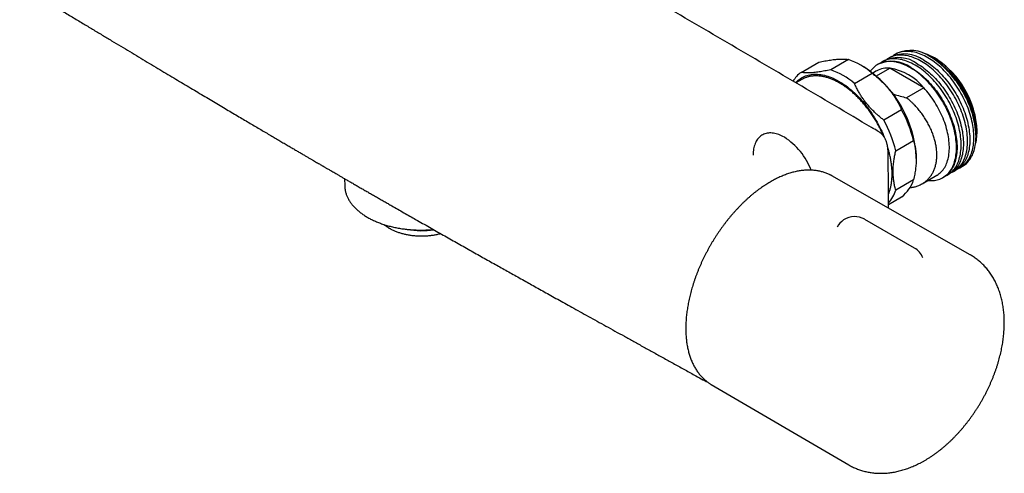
# Model space of a CAD drawing. Header units: millimetres. Extents: x 8 to 1577, y 12 to 2534.
# Tile 1 of 60: x 1327 to 1523, y 224 to 315. Entities that reach past the tile are written whole.
import ezdxf

# ---------------------------------------------------------------- set-up
doc = ezdxf.new("R2010")
doc.units = ezdxf.units.MM

msp = doc.modelspace()

# ---------------------------------------------------------------- linework, layer by layer
at = {"color": 7, "linetype": 'Continuous', "lineweight": 30}
for p, q in [((1482.46, 304.1), (1485.99, 306.14)), ((1491.88, 306.66), (1488.34, 304.62)), ((1499.09, 306.47), (1498.64, 306.2)), ((1500.37, 307.2), (1499.91, 306.94)), ((1501.6, 307.91), (1501.18, 307.67)), ((1508.2, 307.21), (1508.1, 307.27)), ((1508.81, 306.86), (1508.64, 306.95)), ((1509.16, 306.9), (1509.02, 306.98)), ((1494.95, 305.18), (1494.24, 305.59)), ((1497.5, 304.39), (1496.75, 303.96)), ((1497.44, 303.4), (1500.11, 304.94)), ((1497.82, 305.73), (1497.71, 305.67)), ((1506.89, 301.02), (1500.11, 304.94)), ((1482.6, 302.69), (1481.42, 302.01)), ((1493.06, 301.9), (1496.6, 303.94)), ((1506.89, 301.02), (1503.46, 299.04)), ((1502.48, 296.62), (1498.95, 294.58)), ((1517.5, 292.28), (1517.5, 292.45)), ((1501.31, 288.49), (1504.84, 290.53)), ((1517.29, 291.97), (1517.29, 292.16)), ((1517.29, 291.35), (1517.29, 291.46)), ((1505.37, 286.92), (1505.37, 287.12)), ((1512.91, 284.42), (1513.37, 284.68)), ((1514.18, 285.15), (1514.6, 285.39)), ((1391.51, 282.94), (1391.54, 281.53)), ((1516.11, 267.78), (1488.56, 283.49)), ((1504.84, 282.69), (1501.31, 280.65)), ((1506.56, 281.91), (1509.5, 283.61)), ((1510.71, 283.15), (1510.82, 283.21)), ((1511.64, 283.69), (1512.09, 283.95)), ((1499.86, 277.81), (1502.48, 279.33)), ((1499.86, 277.04), (1499.86, 278.01)), ((1505.02, 269.11), (1495.12, 274.82)), ((1463.02, 242.81), (1462.87, 242.88)), ((1464.56, 241.91), (1491.94, 225.91))]:
    msp.add_line(p, q, dxfattribs=at)
at = {"color": 7, "linetype": 'Continuous', "lineweight": 30, "flags": 128}
for points in [[(1513.76, 284.94), (1513.82, 284.97), (1514.06, 285.09), (1514.3, 285.23), (1514.53, 285.38), (1514.75, 285.54), (1514.96, 285.73), (1515.16, 285.92), (1515.35, 286.13), (1515.53, 286.35), (1515.7, 286.59), (1515.86, 286.84), (1516.01, 287.1), (1516.14, 287.38), (1516.27, 287.66), (1516.38, 287.96), (1516.49, 288.27), (1516.58, 288.59), (1516.66, 288.93), (1516.72, 289.27), (1516.78, 289.62), (1516.82, 289.98), (1516.85, 290.35), (1516.87, 290.72), (1516.88, 291.11), (1516.87, 291.5), (1516.85, 291.9), (1516.82, 292.3), (1516.78, 292.71), (1516.72, 293.12), (1516.66, 293.54), (1516.58, 293.96), (1516.49, 294.39), (1516.38, 294.82), (1516.27, 295.25), (1516.14, 295.68), (1516.01, 296.11), (1515.86, 296.55), (1515.7, 296.98), (1515.53, 297.41), (1515.35, 297.84), (1515.16, 298.27), (1514.96, 298.7), (1514.75, 299.12), (1514.53, 299.54), (1514.3, 299.96), (1514.06, 300.37), (1513.82, 300.78), (1513.56, 301.18), (1513.3, 301.57), (1513.03, 301.96), (1512.76, 302.34), (1512.47, 302.71), (1512.18, 303.07), (1511.89, 303.43), (1511.59, 303.77), (1511.28, 304.11), (1510.97, 304.43), (1510.65, 304.75), (1510.33, 305.05), (1510.01, 305.34), (1509.68, 305.62), (1509.35, 305.89), (1509.02, 306.14), (1508.69, 306.38), (1508.35, 306.61), (1508.02, 306.83), (1507.68, 307.03), (1507.35, 307.22), (1507.01, 307.39), (1506.68, 307.55), (1506.34, 307.69), (1506.01, 307.82), (1505.68, 307.93), (1505.36, 308.03), (1505.04, 308.11), (1504.72, 308.17), (1504.4, 308.22), (1504.09, 308.26), (1503.78, 308.28), (1503.48, 308.28), (1503.18, 308.27), (1502.89, 308.24), (1502.61, 308.19), (1502.33, 308.13), (1502.07, 308.06), (1501.8, 307.97), (1501.55, 307.86), (1501.3, 307.74), (1501.07, 307.6), (1500.84, 307.45), (1500.79, 307.41)], [(1504.21, 305.02), (1503.87, 305.21), (1503.54, 305.38), (1503.2, 305.54), (1502.87, 305.68), (1502.54, 305.81), (1502.21, 305.92), (1501.88, 306.02), (1501.56, 306.1), (1501.24, 306.17), (1500.92, 306.22), (1500.61, 306.25), (1500.31, 306.27), (1500, 306.27), (1499.71, 306.26), (1499.42, 306.23), (1499.14, 306.19), (1498.86, 306.13), (1498.59, 306.05), (1498.33, 305.96), (1498.07, 305.85), (1497.83, 305.73), (1497.59, 305.59), (1497.36, 305.44), (1497.14, 305.28), (1496.93, 305.09), (1496.73, 304.9), (1496.54, 304.69), (1496.36, 304.47), (1496.26, 304.33)], [(1511.22, 283.47), (1511.27, 283.5), (1511.52, 283.62), (1511.76, 283.76), (1511.98, 283.91), (1512.2, 284.07), (1512.41, 284.26), (1512.61, 284.45), (1512.8, 284.66), (1512.98, 284.88), (1513.15, 285.12), (1513.31, 285.37), (1513.46, 285.63), (1513.6, 285.91), (1513.72, 286.2), (1513.84, 286.49), (1513.94, 286.8), (1514.03, 287.12), (1514.11, 287.46), (1514.18, 287.8), (1514.23, 288.15), (1514.27, 288.51), (1514.31, 288.88), (1514.32, 289.25), (1514.33, 289.64), (1514.32, 290.03), (1514.31, 290.43), (1514.27, 290.83), (1514.23, 291.24), (1514.18, 291.65), (1514.11, 292.07), (1514.03, 292.49), (1513.94, 292.92), (1513.84, 293.35), (1513.72, 293.78), (1513.6, 294.21), (1513.46, 294.64), (1513.31, 295.08), (1513.15, 295.51), (1512.98, 295.94), (1512.8, 296.38), (1512.61, 296.8), (1512.41, 297.23), (1512.2, 297.65), (1511.98, 298.08), (1511.76, 298.49), (1511.52, 298.9), (1511.27, 299.31), (1511.02, 299.71), (1510.76, 300.1), (1510.49, 300.49), (1510.21, 300.87), (1509.93, 301.24), (1509.64, 301.6), (1509.34, 301.96), (1509.04, 302.3), (1508.73, 302.64), (1508.42, 302.96), (1508.11, 303.28), (1507.79, 303.58), (1507.46, 303.87), (1507.14, 304.15), (1506.81, 304.42), (1506.48, 304.67), (1506.14, 304.91), (1505.81, 305.14), (1505.47, 305.36), (1505.14, 305.56), (1504.8, 305.75), (1504.47, 305.92), (1504.13, 306.08), (1503.8, 306.22), (1503.47, 306.35), (1503.14, 306.46), (1502.81, 306.56), (1502.49, 306.64), (1502.17, 306.7), (1501.85, 306.75), (1501.54, 306.79), (1501.24, 306.81), (1500.93, 306.81), (1500.64, 306.8), (1500.35, 306.77), (1500.07, 306.72), (1499.79, 306.66), (1499.52, 306.59), (1499.26, 306.5), (1499, 306.39), (1498.76, 306.27), (1498.52, 306.13), (1498.29, 305.98), (1498.24, 305.94)], [(1512.49, 284.21), (1512.54, 284.23), (1512.79, 284.35), (1513.03, 284.49), (1513.26, 284.64), (1513.48, 284.81), (1513.69, 284.99), (1513.89, 285.19), (1514.08, 285.4), (1514.26, 285.62), (1514.43, 285.86), (1514.59, 286.11), (1514.73, 286.37), (1514.87, 286.64), (1515, 286.93), (1515.11, 287.23), (1515.21, 287.54), (1515.3, 287.86), (1515.38, 288.19), (1515.45, 288.53), (1515.5, 288.88), (1515.55, 289.24), (1515.58, 289.61), (1515.6, 289.99), (1515.6, 290.37), (1515.6, 290.76), (1515.58, 291.16), (1515.55, 291.56), (1515.5, 291.97), (1515.45, 292.39), (1515.38, 292.81), (1515.3, 293.23), (1515.21, 293.66), (1515.11, 294.08), (1515, 294.51), (1514.87, 294.95), (1514.73, 295.38), (1514.59, 295.81), (1514.43, 296.25), (1514.26, 296.68), (1514.08, 297.11), (1513.89, 297.54), (1513.69, 297.97), (1513.48, 298.39), (1513.26, 298.81), (1513.03, 299.23), (1512.79, 299.64), (1512.54, 300.04), (1512.29, 300.44), (1512.03, 300.84), (1511.76, 301.22), (1511.48, 301.6), (1511.2, 301.97), (1510.91, 302.34), (1510.61, 302.69), (1510.31, 303.04), (1510.01, 303.37), (1509.69, 303.7), (1509.38, 304.01), (1509.06, 304.31), (1508.74, 304.61), (1508.41, 304.89), (1508.08, 305.15), (1507.75, 305.41), (1507.42, 305.65), (1507.08, 305.88), (1506.75, 306.09), (1506.41, 306.29), (1506.07, 306.48), (1505.74, 306.65), (1505.41, 306.81), (1505.07, 306.95), (1504.74, 307.08), (1504.41, 307.19), (1504.09, 307.29), (1503.76, 307.37), (1503.44, 307.44), (1503.13, 307.49), (1502.82, 307.52), (1502.51, 307.54), (1502.21, 307.55), (1501.91, 307.53), (1501.62, 307.5), (1501.34, 307.46), (1501.06, 307.4), (1500.79, 307.32), (1500.53, 307.23), (1500.28, 307.13), (1500.03, 307), (1499.79, 306.87), (1499.56, 306.71), (1499.52, 306.68)], [(1506.87, 306.56), (1507.2, 306.36), (1507.54, 306.14), (1507.87, 305.91), (1508.21, 305.67), (1508.54, 305.42), (1508.87, 305.15), (1509.19, 304.87), (1509.52, 304.58), (1509.83, 304.27), (1510.15, 303.96), (1510.46, 303.64), (1510.77, 303.3), (1511.07, 302.96), (1511.37, 302.6), (1511.66, 302.24), (1511.94, 301.87), (1512.22, 301.49), (1512.48, 301.1), (1512.75, 300.71), (1513, 300.31), (1513.25, 299.9), (1513.48, 299.49), (1513.71, 299.07), (1513.93, 298.65), (1514.14, 298.23), (1514.34, 297.8), (1514.53, 297.37), (1514.71, 296.94), (1514.88, 296.51), (1515.04, 296.08), (1515.19, 295.64), (1515.33, 295.21), (1515.45, 294.78), (1515.57, 294.35), (1515.67, 293.92), (1515.76, 293.49), (1515.84, 293.07), (1515.91, 292.65), (1515.96, 292.24), (1516, 291.83), (1516.03, 291.42), (1516.05, 291.03), (1516.06, 290.64), (1516.05, 290.25), (1516.03, 289.87), (1516, 289.51), (1515.96, 289.15), (1515.91, 288.8), (1515.84, 288.45), (1515.76, 288.12), (1515.67, 287.8), (1515.57, 287.49), (1515.45, 287.19), (1515.33, 286.91), (1515.19, 286.63), (1515.04, 286.37), (1514.88, 286.12), (1514.71, 285.88), (1514.53, 285.66), (1514.34, 285.45), (1514.14, 285.25), (1513.93, 285.07), (1513.71, 284.91), (1513.48, 284.75), (1513.37, 284.68)], [(1514.6, 285.39), (1514.71, 285.46), (1514.94, 285.62), (1515.16, 285.78), (1515.37, 285.96), (1515.57, 286.16), (1515.76, 286.37), (1515.94, 286.59), (1516.11, 286.83), (1516.27, 287.08), (1516.42, 287.34), (1516.56, 287.62), (1516.68, 287.9), (1516.8, 288.2), (1516.9, 288.51), (1516.99, 288.83), (1517.07, 289.16), (1517.14, 289.51), (1517.19, 289.86), (1517.23, 290.22), (1517.26, 290.58), (1517.28, 290.96), (1517.29, 291.35), (1517.28, 291.74), (1517.26, 292.13), (1517.23, 292.54), (1517.19, 292.95), (1517.14, 293.36), (1517.07, 293.78), (1516.99, 294.2), (1516.9, 294.63), (1516.8, 295.06), (1516.68, 295.49), (1516.56, 295.92), (1516.42, 296.35), (1516.27, 296.79), (1516.11, 297.22), (1515.94, 297.65), (1515.76, 298.08), (1515.57, 298.51), (1515.37, 298.94), (1515.16, 299.36), (1514.94, 299.78), (1514.71, 300.2), (1514.48, 300.61), (1514.23, 301.02), (1513.98, 301.42), (1513.72, 301.81), (1513.45, 302.2), (1513.17, 302.58), (1512.89, 302.95), (1512.6, 303.31), (1512.3, 303.67), (1512, 304.01), (1511.69, 304.35), (1511.38, 304.67), (1511.07, 304.99), (1510.75, 305.29), (1510.42, 305.58), (1510.1, 305.86), (1509.77, 306.13), (1509.44, 306.38), (1509.1, 306.62), (1508.77, 306.85), (1508.43, 307.07), (1508.1, 307.27)], [(1517.19, 289.82), (1517.22, 289.95), (1517.3, 290.27), (1517.36, 290.6), (1517.42, 290.94), (1517.46, 291.29), (1517.48, 291.64), (1517.5, 292.01), (1517.5, 292.38), (1517.49, 292.76), (1517.47, 293.14), (1517.44, 293.53), (1517.39, 293.93), (1517.33, 294.33), (1517.26, 294.73), (1517.18, 295.14), (1517.09, 295.55), (1516.98, 295.97), (1516.86, 296.38), (1516.73, 296.8), (1516.59, 297.21), (1516.44, 297.63), (1516.28, 298.05), (1516.11, 298.46), (1515.93, 298.88), (1515.74, 299.29), (1515.53, 299.69), (1515.32, 300.1), (1515.1, 300.5), (1514.87, 300.89), (1514.63, 301.28), (1514.39, 301.67), (1514.13, 302.04), (1513.87, 302.41), (1513.6, 302.78), (1513.33, 303.13), (1513.05, 303.48), (1512.76, 303.81), (1512.47, 304.14), (1512.17, 304.46), (1511.87, 304.77), (1511.56, 305.06), (1511.25, 305.34), (1510.94, 305.62), (1510.62, 305.88), (1510.3, 306.12), (1509.98, 306.36), (1509.66, 306.58), (1509.34, 306.79), (1509.02, 306.98)], [(1507.71, 282.57), (1507.8, 282.56), (1508.11, 282.54), (1508.41, 282.54), (1508.71, 282.55), (1509, 282.58), (1509.28, 282.63), (1509.56, 282.69), (1509.83, 282.76), (1510.09, 282.85), (1510.34, 282.96), (1510.59, 283.08), (1510.83, 283.22), (1511.05, 283.37), (1511.27, 283.54), (1511.48, 283.72), (1511.68, 283.91), (1511.87, 284.12), (1512.05, 284.35), (1512.22, 284.58), (1512.38, 284.83), (1512.53, 285.1), (1512.67, 285.37), (1512.79, 285.66), (1512.91, 285.96), (1513.01, 286.27), (1513.1, 286.59), (1513.18, 286.92), (1513.25, 287.26), (1513.3, 287.61), (1513.35, 287.97), (1513.38, 288.34), (1513.39, 288.72), (1513.4, 289.1), (1513.39, 289.49), (1513.38, 289.89), (1513.35, 290.29), (1513.3, 290.7), (1513.25, 291.12), (1513.18, 291.54), (1513.1, 291.96), (1513.01, 292.38), (1512.91, 292.81), (1512.79, 293.24), (1512.67, 293.67), (1512.53, 294.11), (1512.38, 294.54), (1512.22, 294.97), (1512.05, 295.41), (1511.87, 295.84), (1511.68, 296.27), (1511.48, 296.69), (1511.27, 297.12), (1511.05, 297.54), (1510.83, 297.95), (1510.59, 298.37), (1510.34, 298.77), (1510.09, 299.17), (1509.83, 299.57), (1509.56, 299.95), (1509.28, 300.33), (1509, 300.7), (1508.71, 301.07), (1508.41, 301.42), (1508.11, 301.77), (1507.8, 302.1), (1507.49, 302.43), (1507.18, 302.74), (1506.86, 303.04), (1506.53, 303.33), (1506.21, 303.61), (1505.88, 303.88), (1505.55, 304.14), (1505.21, 304.38), (1504.88, 304.61), (1504.54, 304.82), (1504.21, 305.02)], [(1504.32, 305.09), (1504.66, 304.89), (1504.99, 304.67), (1505.33, 304.44), (1505.66, 304.2), (1505.99, 303.95), (1506.32, 303.68), (1506.65, 303.4), (1506.97, 303.11), (1507.29, 302.81), (1507.61, 302.49), (1507.92, 302.17), (1508.22, 301.83), (1508.52, 301.49), (1508.82, 301.13), (1509.11, 300.77), (1509.39, 300.4), (1509.67, 300.02), (1509.94, 299.63), (1510.2, 299.24), (1510.46, 298.84), (1510.7, 298.43), (1510.94, 298.02), (1511.17, 297.6), (1511.39, 297.18), (1511.6, 296.76), (1511.8, 296.33), (1511.99, 295.9), (1512.17, 295.47), (1512.34, 295.04), (1512.5, 294.61), (1512.64, 294.17), (1512.78, 293.74), (1512.91, 293.31), (1513.02, 292.88), (1513.12, 292.45), (1513.21, 292.02), (1513.29, 291.6), (1513.36, 291.18), (1513.42, 290.77), (1513.46, 290.36), (1513.49, 289.95), (1513.51, 289.56), (1513.51, 289.17), (1513.51, 288.78), (1513.49, 288.41), (1513.46, 288.04), (1513.42, 287.68), (1513.36, 287.33), (1513.29, 286.98), (1513.21, 286.65), (1513.12, 286.33), (1513.02, 286.02), (1512.91, 285.72), (1512.78, 285.44), (1512.64, 285.16), (1512.5, 284.9), (1512.34, 284.65), (1512.17, 284.41), (1511.99, 284.19), (1511.8, 283.98), (1511.6, 283.78), (1511.39, 283.6), (1511.17, 283.44), (1510.94, 283.28), (1510.82, 283.21)], [(1505.59, 305.82), (1505.93, 305.62), (1506.27, 305.41), (1506.6, 305.18), (1506.93, 304.94), (1507.26, 304.68), (1507.59, 304.41), (1507.92, 304.13), (1508.24, 303.84), (1508.56, 303.54), (1508.88, 303.23), (1509.19, 302.9), (1509.5, 302.57), (1509.8, 302.22), (1510.09, 301.87), (1510.38, 301.5), (1510.67, 301.13), (1510.94, 300.75), (1511.21, 300.37), (1511.47, 299.97), (1511.73, 299.57), (1511.97, 299.17), (1512.21, 298.75), (1512.44, 298.34), (1512.66, 297.92), (1512.87, 297.49), (1513.07, 297.07), (1513.26, 296.64), (1513.44, 296.21), (1513.61, 295.77), (1513.77, 295.34), (1513.92, 294.91), (1514.05, 294.47), (1514.18, 294.04), (1514.29, 293.61), (1514.4, 293.18), (1514.49, 292.76), (1514.57, 292.34), (1514.63, 291.92), (1514.69, 291.5), (1514.73, 291.09), (1514.76, 290.69), (1514.78, 290.29), (1514.79, 289.9), (1514.78, 289.52), (1514.76, 289.14), (1514.73, 288.77), (1514.69, 288.41), (1514.63, 288.06), (1514.57, 287.72), (1514.49, 287.39), (1514.4, 287.07), (1514.29, 286.76), (1514.18, 286.46), (1514.05, 286.17), (1513.92, 285.9), (1513.77, 285.63), (1513.61, 285.38), (1513.44, 285.15), (1513.26, 284.92), (1513.07, 284.71), (1512.87, 284.52), (1512.66, 284.34), (1512.44, 284.17), (1512.21, 284.02), (1512.09, 283.95)], [(1481.37, 302.04), (1481.39, 302.06), (1481.6, 302.28), (1481.82, 302.48), (1482.04, 302.67), (1482.28, 302.84), (1482.53, 303), (1482.78, 303.15), (1483.04, 303.28), (1483.31, 303.39), (1483.59, 303.49), (1483.88, 303.57), (1484.17, 303.64), (1484.47, 303.69), (1484.78, 303.72), (1485.09, 303.74), (1485.41, 303.75), (1485.74, 303.74), (1486.07, 303.71), (1486.4, 303.67), (1486.74, 303.61), (1487.08, 303.53), (1487.43, 303.44), (1487.77, 303.33), (1488.13, 303.21), (1488.48, 303.08), (1488.83, 302.92), (1489.19, 302.76), (1489.55, 302.58), (1489.91, 302.38), (1490.26, 302.17), (1490.62, 301.94), (1490.98, 301.71), (1491.33, 301.46), (1491.69, 301.19), (1492.04, 300.91), (1492.39, 300.62), (1492.74, 300.32), (1493.08, 300.01), (1493.42, 299.68), (1493.76, 299.34), (1494.09, 299), (1494.42, 298.64), (1494.74, 298.27), (1495.05, 297.9), (1495.36, 297.51), (1495.67, 297.12), (1495.97, 296.71), (1496.26, 296.3), (1496.54, 295.89), (1496.81, 295.46), (1497.08, 295.03), (1497.34, 294.6), (1497.59, 294.16), (1497.83, 293.71), (1498.06, 293.26), (1498.28, 292.81), (1498.5, 292.36), (1498.7, 291.9), (1498.89, 291.44), (1498.97, 291.25)], [(1483.05, 302.92), (1482.86, 302.83), (1482.6, 302.69)], [(1509.5, 283.61), (1509.54, 283.63), (1509.76, 283.77), (1509.97, 283.93), (1510.18, 284.1), (1510.37, 284.28), (1510.55, 284.48), (1510.73, 284.69), (1510.89, 284.92), (1511.05, 285.16), (1511.19, 285.41), (1511.32, 285.68), (1511.44, 285.95), (1511.55, 286.24), (1511.64, 286.54), (1511.73, 286.85), (1511.8, 287.17), (1511.86, 287.5), (1511.91, 287.84), (1511.95, 288.19), (1511.97, 288.55), (1511.98, 288.91), (1511.98, 289.29), (1511.97, 289.67), (1511.95, 290.05), (1511.91, 290.44), (1511.86, 290.84), (1511.8, 291.24), (1511.73, 291.65), (1511.64, 292.05), (1511.55, 292.47), (1511.44, 292.88), (1511.32, 293.29), (1511.19, 293.71), (1511.05, 294.13), (1510.89, 294.54), (1510.73, 294.96), (1510.55, 295.37), (1510.37, 295.78), (1510.18, 296.19), (1509.97, 296.6), (1509.76, 297), (1509.54, 297.4), (1509.31, 297.79), (1509.07, 298.18), (1508.82, 298.56), (1508.56, 298.94), (1508.3, 299.31), (1508.03, 299.67), (1507.76, 300.02), (1507.47, 300.36), (1507.19, 300.7), (1506.89, 301.02)], [(1497.84, 292.34), (1497.7, 292.42), (1497.24, 292.69), (1497.03, 292.81)], [(1479.11, 291.18), (1478.83, 291.34), (1478.55, 291.47), (1478.28, 291.6), (1478, 291.71), (1477.73, 291.8), (1477.46, 291.88), (1477.2, 291.94), (1476.93, 291.99), (1476.68, 292.02), (1476.42, 292.03), (1476.18, 292.03), (1475.93, 292.01), (1475.7, 291.98), (1475.47, 291.93), (1475.25, 291.86), (1475.04, 291.78), (1474.83, 291.69), (1474.63, 291.58), (1474.44, 291.45), (1474.27, 291.31), (1474.1, 291.15), (1473.94, 290.98), (1473.79, 290.8), (1473.65, 290.6), (1473.52, 290.39), (1473.4, 290.17), (1473.3, 289.93), (1473.2, 289.69), (1473.12, 289.43), (1473.05, 289.16), (1472.99, 288.88), (1472.95, 288.59), (1472.91, 288.29), (1472.89, 287.98), (1472.88, 287.67), (1472.88, 287.59)], [(1488.56, 283.49), (1488.34, 283.61), (1488.27, 283.64)], [(1391.54, 281.53), (1391.54, 281.41), (1391.55, 281.31)], [(1464.28, 242.08), (1464.53, 241.93), (1464.56, 241.91)]]:
    msp.add_lwpolyline(points, dxfattribs=at)
at = {"color": 7, "linetype": 'Continuous', "lineweight": 30}
for centre, radius, start, end in [((1504.29, 301.97), 6.52, 54.2937, 114.3959), ((1504.42, 299.22), 9.01, 59.3743, 75.2002), ((1486.98, 292.74), 14.76, 49.3549, 70.6505), ((1500.52, 299.79), 6.52, 54.2937, 114.3959), ((1501.79, 300.53), 6.52, 54.2937, 114.3959), ((1503.06, 301.26), 6.52, 54.2937, 114.3959), ((1497.57, 290.58), 19.74, 2.5736, 57.4264), ((1498.66, 291.2), 18.63, 1.5967, 58.3979), ((1498.91, 291.35), 18.4, 2.5362, 57.4638), ((1499.4, 291.63), 18.12, 2.5804, 57.4196), ((1485.81, 299.35), 5.81, 125.2547, 148.9153), ((1483.45, 290.69), 14.76, 49.3549, 70.6505), ((1482.77, 286.11), 22.63, 2.5557, 57.4389), ((1499.69, 300.47), 4.49, 84.5908, 119.0987), ((1498.33, 294.03), 11.05, 39.2477, 80.7577), ((1480.32, 284.52), 25.25, 13.775, 28.6364), ((1476.78, 282.48), 25.25, 13.775, 28.6364), ((1471.82, 279.81), 13.51, 20.8649, 57.3431), ((1498.67, 284.52), 6.44, 306.301, 343.4976), ((1494.68, 282.71), 6.95, 318.2969, 342.7277), ((1493.12, 271.36), 4, 123.2658, 151.2432), ((1493.12, 271.36), 4, 60.0027, 123.2658), ((1406.84, 288.2), 15.64, 259.3939, 278.9871), ((1503.02, 265.64), 4, 21.9893, 60.0027)]:
    msp.add_arc(centre, radius, start, end, dxfattribs=at)
for points, knots in [([(1496.5, 293.12), (1491.55, 296.04), (1481.65, 301.88), (1466.8, 310.59), (1452.68, 318.84), (1443.52, 324.15), (1439.3, 326.6)], [0, 0, 0, 0, 0.259669, 0.519339, 0.779009, 1, 1, 1, 1]), ([(1326.79, 321.43), (1327.31, 321.12), (1328.58, 320.35), (1330.61, 319.13), (1332.86, 317.78), (1335.07, 316.45), (1337.23, 315.15), (1339.31, 313.9), (1341.3, 312.7), (1343.22, 311.55), (1345.09, 310.42), (1346.93, 309.32), (1348.72, 308.24), (1350.48, 307.19), (1352.19, 306.16), (1353.87, 305.16), (1355.5, 304.18), (1357.09, 303.23), (1358.63, 302.31), (1360.12, 301.42), (1361.57, 300.56), (1362.99, 299.71), (1364.38, 298.89), (1365.73, 298.08), (1367.05, 297.3), (1368.32, 296.54), (1369.55, 295.81), (1370.74, 295.11), (1371.87, 294.44), (1372.97, 293.79), (1374.03, 293.16), (1375.06, 292.55), (1376.06, 291.97), (1377.02, 291.4), (1377.93, 290.86), (1378.81, 290.35), (1379.64, 289.86), (1380.44, 289.39), (1381.19, 288.95), (1381.9, 288.54), (1382.57, 288.14), (1383.2, 287.77), (1383.79, 287.43), (1384.33, 287.11), (1384.84, 286.82), (1385.3, 286.54), (1385.73, 286.3), (1386.12, 286.07), (1386.47, 285.86), (1386.78, 285.68), (1387.04, 285.53), (1387.25, 285.41), (1387.42, 285.31), (1387.58, 285.22), (1387.77, 285.1), (1388.01, 284.97), (1388.29, 284.81), (1388.6, 284.62), (1388.96, 284.42), (1389.35, 284.19), (1389.78, 283.93), (1390.26, 283.66), (1390.77, 283.36), (1391.34, 283.03), (1391.96, 282.67), (1392.62, 282.29), (1393.32, 281.89), (1394.06, 281.46), (1394.81, 281.02), (1395.56, 280.59), (1396.31, 280.16), (1397.07, 279.72), (1397.85, 279.28), (1398.62, 278.83), (1399.39, 278.39), (1400.16, 277.95), (1401.47, 277.2), (1403.3, 276.15), (1405.8, 274.73), (1408.41, 273.25), (1411.12, 271.71), (1413.79, 270.2), (1416.42, 268.71), (1419, 267.26), (1421.1, 266.08), (1422.73, 265.17), (1423.91, 264.51), (1425.1, 263.84), (1426.33, 263.16), (1427.56, 262.47), (1428.79, 261.78), (1430.03, 261.09), (1431.3, 260.38), (1432.62, 259.64), (1433.97, 258.89), (1435.37, 258.11), (1436.85, 257.29), (1438.43, 256.41), (1440.1, 255.48), (1441.81, 254.53), (1443.58, 253.55), (1445.39, 252.55), (1447.26, 251.52), (1449.17, 250.46), (1451.12, 249.37), (1453.13, 248.26), (1455.17, 247.14), (1457.25, 245.99), (1459.36, 244.82), (1461.24, 243.78), (1462.41, 243.13), (1462.87, 242.87)], [0, 0, 0, 0, 0.011426, 0.028536, 0.045307, 0.061739, 0.07783, 0.093583, 0.108124, 0.122364, 0.136302, 0.149938, 0.163273, 0.176306, 0.189037, 0.201467, 0.213595, 0.225421, 0.236742, 0.247773, 0.258513, 0.268962, 0.279301, 0.28934, 0.299077, 0.308512, 0.317646, 0.326323, 0.334709, 0.342805, 0.350609, 0.358273, 0.365635, 0.372693, 0.379449, 0.385902, 0.392053, 0.3979, 0.403433, 0.408665, 0.4136, 0.418244, 0.422595, 0.426583, 0.430289, 0.433713, 0.436854, 0.439714, 0.442291, 0.444586, 0.446599, 0.447982, 0.449192, 0.450315, 0.451636, 0.453402, 0.45545, 0.457781, 0.460393, 0.463288, 0.466465, 0.469924, 0.473666, 0.477888, 0.48242, 0.487261, 0.492412, 0.497873, 0.503643, 0.50889, 0.514369, 0.520053, 0.525751, 0.531425, 0.537075, 0.542702, 0.548305, 0.565759, 0.582979, 0.603173, 0.623035, 0.642565, 0.661762, 0.680627, 0.699161, 0.707783, 0.716331, 0.724929, 0.733861, 0.743139, 0.751873, 0.760892, 0.770197, 0.779787, 0.789663, 0.799824, 0.810271, 0.822092, 0.834259, 0.846771, 0.859628, 0.872831, 0.88638, 0.900274, 0.914514, 0.929099, 0.94403, 0.959031, 0.974365, 0.990033, 1, 1, 1, 1]), ([(1485.99, 306.14), (1486.2, 306.18), (1486.6, 306.27), (1487.18, 306.38), (1487.76, 306.48), (1488.31, 306.57), (1488.84, 306.64), (1489.35, 306.7), (1489.85, 306.74), (1490.32, 306.76), (1490.76, 306.77), (1491.16, 306.75), (1491.54, 306.72), (1491.76, 306.68), (1491.88, 306.66)], [0, 0, 0, 0, 0.0789998, 0.1580312, 0.2370198, 0.3175593, 0.3981474, 0.4786801, 0.5644429, 0.6502733, 0.7360428, 0.8240026, 0.9120232, 1, 1, 1, 1]), ([(1488.34, 304.62), (1488.14, 304.58), (1487.73, 304.5), (1487.15, 304.38), (1486.58, 304.28), (1486.03, 304.19), (1485.5, 304.12), (1484.98, 304.06), (1484.49, 304.02), (1484.02, 304), (1483.58, 304), (1483.17, 304.01), (1482.79, 304.05), (1482.57, 304.08), (1482.46, 304.1)], [0, 0, 0, 0, 0.079, 0.158031, 0.23702, 0.317559, 0.398147, 0.47868, 0.564443, 0.650273, 0.736043, 0.824003, 0.912023, 1, 1, 1, 1]), ([(1498.94, 291.29), (1498.91, 291.37), (1498.81, 291.59), (1498.65, 291.96), (1498.45, 292.39), (1498.24, 292.82), (1498.02, 293.25), (1497.79, 293.67), (1497.56, 294.09), (1497.32, 294.51), (1497.07, 294.92), (1496.81, 295.32), (1496.54, 295.72), (1496.27, 296.11), (1495.99, 296.5), (1495.71, 296.88), (1495.42, 297.25), (1495.12, 297.62), (1494.82, 297.97), (1494.51, 298.32), (1494.2, 298.66), (1493.89, 298.99), (1493.57, 299.31), (1493.24, 299.62), (1492.92, 299.92), (1492.59, 300.21), (1492.25, 300.49), (1491.92, 300.75), (1491.58, 301.01), (1491.24, 301.25), (1490.9, 301.49), (1490.56, 301.71), (1490.22, 301.91), (1489.87, 302.11), (1489.53, 302.29), (1489.19, 302.46), (1488.85, 302.61), (1488.51, 302.76), (1488.17, 302.89), (1487.83, 303), (1487.5, 303.1), (1487.17, 303.19), (1486.84, 303.26), (1486.51, 303.32), (1486.19, 303.36), (1485.87, 303.39), (1485.56, 303.41), (1485.25, 303.41), (1484.94, 303.39), (1484.65, 303.36), (1484.35, 303.32), (1484.07, 303.27), (1483.79, 303.19), (1483.51, 303.11), (1483.27, 303.02), (1483.12, 302.96), (1483.06, 302.93)], [0, 0, 0, 0, 0.010112, 0.028903, 0.047693, 0.066482, 0.08527, 0.104059, 0.122847, 0.141635, 0.160423, 0.179211, 0.198, 0.216789, 0.235579, 0.25437, 0.273162, 0.291955, 0.310749, 0.329544, 0.348341, 0.36714, 0.385941, 0.404744, 0.423549, 0.442356, 0.461165, 0.479976, 0.49879, 0.517607, 0.536425, 0.555246, 0.574069, 0.592893, 0.611719, 0.630545, 0.649372, 0.668198, 0.687022, 0.705843, 0.724661, 0.743472, 0.762275, 0.78107, 0.799852, 0.818621, 0.837373, 0.856108, 0.874822, 0.893515, 0.912186, 0.930833, 0.949458, 0.968062, 0.986647, 1, 1, 1, 1]), ([(1496.6, 303.94), (1496.8, 303.78), (1497.21, 303.46), (1497.79, 302.96), (1498.36, 302.44), (1498.91, 301.9), (1499.44, 301.33), (1499.96, 300.73), (1500.45, 300.1), (1500.92, 299.44), (1501.36, 298.76), (1501.77, 298.06), (1502.15, 297.35), (1502.37, 296.86), (1502.48, 296.62)], [0, 0, 0, 0, 0.079, 0.158031, 0.23702, 0.317559, 0.398147, 0.47868, 0.564443, 0.650273, 0.736043, 0.824003, 0.912023, 1, 1, 1, 1]), ([(1498.95, 294.58), (1498.74, 294.74), (1498.34, 295.05), (1497.75, 295.55), (1497.18, 296.07), (1496.63, 296.62), (1496.1, 297.19), (1495.59, 297.78), (1495.09, 298.41), (1494.62, 299.07), (1494.18, 299.75), (1493.78, 300.45), (1493.4, 301.17), (1493.18, 301.65), (1493.06, 301.9)], [0, 0, 0, 0, 0.079, 0.158031, 0.23702, 0.317559, 0.398147, 0.47868, 0.564443, 0.650273, 0.736043, 0.824003, 0.912023, 1, 1, 1, 1]), ([(1500.74, 299.81), (1500.8, 299.79), (1501.27, 299.64), (1502.18, 299.38), (1503.04, 299.16), (1503.46, 299.04)], [0, 0, 0, 0, 0.06798, 0.533975, 1, 1, 1, 1]), ([(1504.14, 281.13), (1504.18, 281.14), (1504.35, 281.16), (1504.63, 281.21), (1505, 281.28), (1505.35, 281.38), (1505.7, 281.5), (1506.04, 281.64), (1506.36, 281.8), (1506.67, 281.97), (1506.96, 282.16), (1507.23, 282.36), (1507.49, 282.58), (1507.74, 282.82), (1507.97, 283.07), (1508.19, 283.35), (1508.4, 283.64), (1508.58, 283.94), (1508.75, 284.25), (1508.9, 284.57), (1509.03, 284.9), (1509.15, 285.24), (1509.25, 285.6), (1509.33, 285.98), (1509.4, 286.36), (1509.45, 286.76), (1509.48, 287.15), (1509.49, 287.55), (1509.48, 287.95), (1509.46, 288.37), (1509.42, 288.79), (1509.37, 289.22), (1509.29, 289.66), (1509.2, 290.1), (1509.1, 290.54), (1508.98, 290.97), (1508.84, 291.4), (1508.69, 291.84), (1508.52, 292.28), (1508.33, 292.73), (1508.12, 293.17), (1507.91, 293.6), (1507.67, 294.03), (1507.43, 294.46), (1507.18, 294.87), (1506.9, 295.29), (1506.62, 295.7), (1506.32, 296.11), (1506, 296.51), (1505.62, 296.96), (1505.21, 297.43), (1504.76, 297.89), (1504.29, 298.33), (1503.86, 298.72), (1503.56, 298.96), (1503.46, 299.04)], [0, 0, 0, 0, 0.006048, 0.025048, 0.044047, 0.063329, 0.082611, 0.102127, 0.121755, 0.141422, 0.159998, 0.178657, 0.197316, 0.21625, 0.235185, 0.254348, 0.273621, 0.292931, 0.311226, 0.329602, 0.347978, 0.366622, 0.385266, 0.404133, 0.423107, 0.442116, 0.460239, 0.47844, 0.496642, 0.515106, 0.53357, 0.552303, 0.571036, 0.589856, 0.607939, 0.6261, 0.644261, 0.66268, 0.6811, 0.699784, 0.718467, 0.737236, 0.755415, 0.773672, 0.791929, 0.810443, 0.828957, 0.847733, 0.866508, 0.885368, 0.913735, 0.935181, 0.956627, 0.985516, 1, 1, 1, 1]), ([(1497.03, 292.81), (1497.03, 292.82), (1496.98, 292.85), (1496.88, 292.9), (1496.75, 292.98), (1496.61, 293.06), (1496.54, 293.1), (1496.5, 293.12)], [0, 0, 0, 0, 0.038026, 0.276735, 0.515021, 0.754928, 1, 1, 1, 1]), ([(1499.86, 278.01), (1499.86, 278.32), (1499.86, 278.91), (1499.85, 279.77), (1499.85, 280.59), (1499.85, 281.37), (1499.84, 282.11), (1499.84, 282.81), (1499.83, 283.46), (1499.83, 284.07), (1499.82, 284.63), (1499.82, 285.16), (1499.81, 285.64), (1499.81, 286.08), (1499.8, 286.48), (1499.8, 286.85), (1499.79, 287.2), (1499.79, 287.49), (1499.78, 287.74), (1499.78, 287.94), (1499.78, 288.14), (1499.77, 288.32), (1499.77, 288.51), (1499.76, 288.69), (1499.74, 288.88), (1499.72, 289.07), (1499.69, 289.28), (1499.66, 289.49), (1499.61, 289.7), (1499.56, 289.9), (1499.5, 290.1), (1499.44, 290.3), (1499.36, 290.5), (1499.28, 290.69), (1499.18, 290.9), (1499.06, 291.11), (1498.94, 291.3), (1498.82, 291.46), (1498.71, 291.6), (1498.59, 291.73), (1498.47, 291.85), (1498.38, 291.94), (1498.29, 292.02), (1498.18, 292.11), (1498.03, 292.21), (1497.92, 292.28), (1497.85, 292.32)], [0, 0, 0, 0, 0.059387, 0.115952, 0.169705, 0.220651, 0.268796, 0.31414, 0.356686, 0.396434, 0.433383, 0.467534, 0.498884, 0.527434, 0.553468, 0.577675, 0.600076, 0.62053, 0.634654, 0.647905, 0.660337, 0.67225, 0.683994, 0.696478, 0.70729, 0.720239, 0.734462, 0.748741, 0.763056, 0.777503, 0.791155, 0.80684, 0.82068, 0.836004, 0.852828, 0.87072, 0.888582, 0.901947, 0.914542, 0.928369, 0.94278, 0.951448, 0.959987, 0.970588, 0.983922, 1, 1, 1, 1]), ([(1504.84, 290.53), (1504.91, 290.32), (1505.03, 289.88), (1505.18, 289.19), (1505.29, 288.47), (1505.35, 287.82), (1505.37, 287.26), (1505.38, 286.8), (1505.37, 286.33), (1505.34, 285.85), (1505.3, 285.36), (1505.24, 284.86), (1505.17, 284.35), (1505.08, 283.82), (1504.97, 283.27), (1504.89, 282.88), (1504.84, 282.69)], [0, 0, 0, 0, 0.099045, 0.1984955, 0.2985905, 0.3991696, 0.4570137, 0.5150212, 0.5730289, 0.6312008, 0.6903127, 0.7495052, 0.8089287, 0.8684238, 0.9341721, 1, 1, 1, 1]), ([(1499.85, 279.85), (1499.87, 279.89), (1499.93, 280.02), (1500.02, 280.26), (1500.12, 280.58), (1500.22, 280.91), (1500.3, 281.24), (1500.37, 281.59), (1500.43, 281.94), (1500.49, 282.3), (1500.53, 282.67), (1500.55, 283.05), (1500.57, 283.44), (1500.58, 283.83), (1500.57, 284.23), (1500.56, 284.63), (1500.53, 285.04), (1500.49, 285.45), (1500.44, 285.87), (1500.38, 286.3), (1500.31, 286.72), (1500.23, 287.15), (1500.14, 287.58), (1500.03, 288.02), (1499.92, 288.45), (1499.81, 288.85), (1499.73, 289.09), (1499.7, 289.19)], [0, 0, 0, 0, 0.014348, 0.055861, 0.097407, 0.13898, 0.180576, 0.222191, 0.26382, 0.30546, 0.347108, 0.388762, 0.430418, 0.472076, 0.513733, 0.555387, 0.597039, 0.638687, 0.680332, 0.721972, 0.763607, 0.805238, 0.846865, 0.888487, 0.930104, 0.971718, 1, 1, 1, 1]), ([(1501.31, 280.65), (1501.27, 280.79), (1501.18, 281.08), (1501.08, 281.5), (1500.99, 281.93), (1500.92, 282.34), (1500.86, 282.77), (1500.82, 283.2), (1500.79, 283.66), (1500.78, 284.12), (1500.78, 284.59), (1500.8, 285.12), (1500.84, 285.66), (1500.9, 286.22), (1500.99, 286.85), (1501.12, 287.61), (1501.24, 288.2), (1501.31, 288.49)], [0, 0, 0, 0, 0.065749, 0.131574, 0.18947, 0.247447, 0.305493, 0.364088, 0.422763, 0.481911, 0.541321, 0.60082, 0.675009, 0.737085, 0.79925, 0.899402, 1, 1, 1, 1]), ([(1488.26, 283.65), (1488.25, 283.65), (1488.14, 283.72), (1487.91, 283.82), (1487.58, 283.97), (1487.24, 284.1), (1486.89, 284.21), (1486.54, 284.31), (1486.18, 284.4), (1485.82, 284.48), (1485.44, 284.54), (1485.07, 284.58), (1484.68, 284.61), (1484.29, 284.63), (1483.9, 284.63), (1483.5, 284.62), (1483.1, 284.59), (1482.69, 284.55), (1482.28, 284.5), (1481.87, 284.43), (1481.45, 284.35), (1481.03, 284.25), (1480.6, 284.14), (1480.17, 284.01), (1479.75, 283.87), (1479.31, 283.71), (1478.88, 283.55), (1478.45, 283.36), (1478.01, 283.17), (1477.58, 282.96), (1477.14, 282.74), (1476.7, 282.5), (1476.27, 282.25), (1475.83, 281.99), (1475.47, 281.77), (1475.26, 281.63), (1475.19, 281.59)], [0, 0, 0, 0, 0.002222, 0.032529, 0.062843, 0.09317, 0.123517, 0.153891, 0.184296, 0.214737, 0.245217, 0.27574, 0.306305, 0.336913, 0.367565, 0.398258, 0.428991, 0.459761, 0.490565, 0.521401, 0.552265, 0.583153, 0.614064, 0.644993, 0.675937, 0.706894, 0.737862, 0.768838, 0.799819, 0.830805, 0.861794, 0.892784, 0.923774, 0.954762, 0.985749, 1, 1, 1, 1]), ([(1391.55, 281.3), (1391.55, 281.23), (1391.56, 281.06), (1391.6, 280.79), (1391.65, 280.51), (1391.72, 280.22), (1391.81, 279.93), (1391.91, 279.65), (1392.02, 279.37), (1392.15, 279.09), (1392.3, 278.81), (1392.46, 278.54), (1392.63, 278.27), (1392.82, 278), (1393.03, 277.74), (1393.25, 277.48), (1393.48, 277.23), (1393.73, 276.98), (1393.99, 276.73), (1394.26, 276.49), (1394.55, 276.26), (1394.85, 276.03), (1395.16, 275.8), (1395.48, 275.59), (1395.81, 275.38), (1396.16, 275.18), (1396.52, 274.98), (1396.89, 274.79), (1397.26, 274.61), (1397.65, 274.43), (1398.05, 274.27), (1398.45, 274.11), (1398.86, 273.95), (1399.28, 273.81), (1399.71, 273.68), (1400.15, 273.55), (1400.59, 273.43), (1401.04, 273.32), (1401.49, 273.22), (1401.95, 273.12), (1402.42, 273.04), (1402.89, 272.96), (1403.36, 272.9), (1403.83, 272.84), (1404.31, 272.79), (1404.79, 272.75), (1405.28, 272.72), (1405.76, 272.7), (1406.25, 272.68), (1406.73, 272.68), (1407.22, 272.68), (1407.7, 272.7), (1408.19, 272.72), (1408.67, 272.75), (1409, 272.78), (1409.18, 272.8), (1409.19, 272.8)], [0, 0, 0, 0, 0.0139103, 0.0323425, 0.0507911, 0.0692656, 0.0877738, 0.1063226, 0.1249168, 0.1435599, 0.1622533, 0.1809971, 0.1997896, 0.2186283, 0.2375095, 0.2564289, 0.2753819, 0.2943637, 0.3133697, 0.3323954, 0.3514366, 0.3704895, 0.3895509, 0.408618, 0.4276882, 0.4467593, 0.4658295, 0.4848975, 0.5039622, 0.5230231, 0.5420795, 0.5611312, 0.580178, 0.5992197, 0.6182563, 0.6372881, 0.6563151, 0.6753376, 0.6943558, 0.71337, 0.7323805, 0.7513876, 0.7703917, 0.7893932, 0.8083923, 0.8273896, 0.8463852, 0.8653797, 0.8843735, 0.9033667, 0.92236, 0.9413536, 0.9603478, 0.9793429, 0.9983395, 1, 1, 1, 1]), ([(1475.19, 281.59), (1475.12, 281.54), (1474.9, 281.39), (1474.53, 281.14), (1474.1, 280.83), (1473.67, 280.51), (1473.24, 280.18), (1472.81, 279.83), (1472.39, 279.48), (1471.97, 279.11), (1471.55, 278.73), (1471.14, 278.34), (1470.73, 277.95), (1470.32, 277.54), (1469.92, 277.12), (1469.52, 276.7), (1469.12, 276.26), (1468.73, 275.82), (1468.35, 275.36), (1467.97, 274.9), (1467.6, 274.44), (1467.23, 273.96), (1466.87, 273.48), (1466.52, 272.99), (1466.17, 272.49), (1465.83, 271.99), (1465.49, 271.48), (1465.16, 270.96), (1464.84, 270.44), (1464.53, 269.92), (1464.23, 269.39), (1463.93, 268.85), (1463.64, 268.31), (1463.36, 267.77), (1463.09, 267.23), (1462.83, 266.68), (1462.57, 266.13), (1462.33, 265.57), (1462.09, 265.02), (1461.86, 264.46), (1461.65, 263.9), (1461.44, 263.35), (1461.24, 262.79), (1461.05, 262.23), (1460.88, 261.67), (1460.71, 261.11), (1460.55, 260.55), (1460.4, 260), (1460.27, 259.44), (1460.14, 258.89), (1460.03, 258.34), (1459.92, 257.8), (1459.83, 257.25), (1459.75, 256.71), (1459.68, 256.17), (1459.61, 255.64), (1459.56, 255.11), (1459.53, 254.59), (1459.5, 254.07), (1459.48, 253.56), (1459.48, 253.05), (1459.48, 252.55), (1459.5, 252.06), (1459.53, 251.57), (1459.57, 251.09), (1459.62, 250.61), (1459.68, 250.15), (1459.76, 249.69), (1459.84, 249.24), (1459.94, 248.8), (1460.05, 248.37), (1460.16, 247.95), (1460.29, 247.54), (1460.43, 247.13), (1460.58, 246.74), (1460.74, 246.36), (1460.92, 245.99), (1461.1, 245.63), (1461.29, 245.28), (1461.49, 244.94), (1461.7, 244.62), (1461.93, 244.3), (1462.16, 244), (1462.4, 243.71), (1462.65, 243.43), (1462.91, 243.17), (1463.18, 242.92), (1463.45, 242.68), (1463.74, 242.46), (1464.01, 242.26), (1464.19, 242.14), (1464.27, 242.09)], [0, 0, 0, 0, 0.0059887, 0.0173468, 0.0287036, 0.0400591, 0.0514131, 0.0627656, 0.0741165, 0.085466, 0.0968139, 0.1081603, 0.1195052, 0.1308487, 0.1421909, 0.1535317, 0.1648714, 0.1762098, 0.1875472, 0.1988835, 0.2102189, 0.2215535, 0.2328873, 0.2442205, 0.255553, 0.2668851, 0.2782167, 0.2895481, 0.3008792, 0.3122102, 0.3235411, 0.334872, 0.3462031, 0.3575343, 0.3688659, 0.3801978, 0.3915302, 0.4028631, 0.4141966, 0.4255309, 0.4368661, 0.4482021, 0.4595391, 0.4708772, 0.4822165, 0.493557, 0.5048989, 0.5162421, 0.5275868, 0.538933, 0.5502809, 0.5616303, 0.5729814, 0.5843342, 0.5956887, 0.6070449, 0.6184027, 0.6297621, 0.6411231, 0.6524855, 0.6638491, 0.6752138, 0.6865793, 0.6979453, 0.7093115, 0.7206772, 0.732042, 0.7434053, 0.7547663, 0.7661243, 0.7774784, 0.7888277, 0.8001711, 0.8115074, 0.8228356, 0.8341544, 0.8454625, 0.8567587, 0.868042, 0.8793111, 0.8905653, 0.9018038, 0.9130262, 0.9242322, 0.9354223, 0.9465967, 0.9577566, 0.9689032, 0.9800381, 0.9911635, 1, 1, 1, 1]), ([(1399.36, 273.79), (1399.37, 273.78), (1399.44, 273.72), (1399.6, 273.6), (1399.85, 273.42), (1400.1, 273.25), (1400.29, 273.13), (1400.45, 273.04), (1400.62, 272.94), (1400.86, 272.81), (1401.16, 272.67), (1401.46, 272.53), (1401.78, 272.41), (1402.1, 272.29), (1402.43, 272.17), (1402.76, 272.07), (1403.11, 271.98), (1403.46, 271.89), (1403.81, 271.81), (1404.17, 271.74), (1404.54, 271.68), (1404.91, 271.63), (1405.28, 271.59), (1405.65, 271.55), (1406.03, 271.53), (1406.41, 271.52), (1406.79, 271.51), (1407.17, 271.51), (1407.54, 271.53), (1407.92, 271.55), (1408.29, 271.58), (1408.67, 271.62), (1409.04, 271.67), (1409.4, 271.73), (1409.76, 271.79), (1410.12, 271.87), (1410.4, 271.94), (1410.57, 271.98), (1410.62, 271.99)], [0, 0, 0, 0, 0.001441, 0.031568, 0.061735, 0.091927, 0.120579, 0.129014, 0.145015, 0.175228, 0.20543, 0.23562, 0.265797, 0.295958, 0.326103, 0.356231, 0.386344, 0.416441, 0.446524, 0.476595, 0.506653, 0.536701, 0.566741, 0.596774, 0.626801, 0.656825, 0.686846, 0.716867, 0.746889, 0.776913, 0.806941, 0.836976, 0.867017, 0.897068, 0.927129, 0.957203, 0.987291, 1, 1, 1, 1]), ([(1508.24, 227.5), (1508.33, 227.55), (1508.57, 227.72), (1508.97, 227.99), (1509.43, 228.33), (1509.89, 228.67), (1510.35, 229.03), (1510.8, 229.4), (1511.24, 229.78), (1511.68, 230.17), (1512.11, 230.57), (1512.54, 230.99), (1512.96, 231.41), (1513.37, 231.84), (1513.78, 232.28), (1514.18, 232.72), (1514.58, 233.18), (1514.96, 233.65), (1515.34, 234.12), (1515.72, 234.6), (1516.08, 235.08), (1516.44, 235.58), (1516.79, 236.08), (1517.13, 236.59), (1517.47, 237.1), (1517.8, 237.62), (1518.11, 238.14), (1518.42, 238.67), (1518.72, 239.21), (1519.01, 239.75), (1519.3, 240.29), (1519.57, 240.84), (1519.83, 241.39), (1520.09, 241.94), (1520.33, 242.5), (1520.57, 243.06), (1520.79, 243.63), (1521.01, 244.19), (1521.21, 244.76), (1521.41, 245.33), (1521.59, 245.91), (1521.76, 246.48), (1521.92, 247.05), (1522.07, 247.63), (1522.21, 248.21), (1522.34, 248.78), (1522.45, 249.36), (1522.56, 249.93), (1522.65, 250.51), (1522.73, 251.08), (1522.79, 251.65), (1522.84, 252.22), (1522.89, 252.79), (1522.91, 253.36), (1522.93, 253.92), (1522.93, 254.48), (1522.92, 255.03), (1522.89, 255.58), (1522.85, 256.13), (1522.79, 256.67), (1522.73, 257.2), (1522.64, 257.73), (1522.55, 258.25), (1522.44, 258.76), (1522.32, 259.26), (1522.18, 259.75), (1522.03, 260.24), (1521.87, 260.71), (1521.69, 261.18), (1521.5, 261.63), (1521.3, 262.07), (1521.09, 262.5), (1520.86, 262.92), (1520.63, 263.33), (1520.38, 263.72), (1520.12, 264.1), (1519.85, 264.47), (1519.57, 264.83), (1519.28, 265.18), (1518.98, 265.51), (1518.67, 265.83), (1518.35, 266.14), (1518.02, 266.43), (1517.68, 266.71), (1517.33, 266.98), (1516.98, 267.23), (1516.62, 267.47), (1516.33, 267.65), (1516.15, 267.75), (1516.11, 267.78)], [0, 0, 0, 0, 0.0066375, 0.0186877, 0.0307262, 0.0427572, 0.054778, 0.0667864, 0.078781, 0.0907604, 0.1027239, 0.1146712, 0.1266022, 0.1385171, 0.1504163, 0.1623003, 0.17417, 0.1860263, 0.19787, 0.2097023, 0.2215244, 0.2333375, 0.2451428, 0.2569416, 0.2687352, 0.280525, 0.2923123, 0.3040985, 0.3158851, 0.3276729, 0.3394634, 0.3512579, 0.3630578, 0.3748644, 0.3866792, 0.3985034, 0.4103385, 0.4221856, 0.434046, 0.445921, 0.4578116, 0.4697189, 0.4816438, 0.4935871, 0.5055493, 0.517531, 0.5295324, 0.5415533, 0.5535934, 0.5656518, 0.5777274, 0.5898183, 0.6019224, 0.6140366, 0.6261574, 0.6382795, 0.650397, 0.6625039, 0.6745936, 0.6866587, 0.6986916, 0.7106841, 0.7226281, 0.7345155, 0.7463386, 0.7580902, 0.7697639, 0.7813543, 0.7928568, 0.8042682, 0.8155866, 0.826811, 0.8379418, 0.8489801, 0.8599284, 0.8707897, 0.881568, 0.8922676, 0.9028935, 0.9134512, 0.9239464, 0.934385, 0.9447731, 0.9551173, 0.9654237, 0.975699, 0.9859498, 0.9961825, 1, 1, 1, 1]), ([(1462.87, 242.88), (1463.03, 242.79), (1463.31, 242.64), (1463.61, 242.51), (1463.74, 242.46)], [0, 0, 0, 0, 0.564904, 1, 1, 1, 1]), ([(1491.94, 225.91), (1492, 225.88), (1492.18, 225.77), (1492.49, 225.6), (1492.88, 225.41), (1493.27, 225.23), (1493.68, 225.07), (1494.08, 224.92), (1494.5, 224.79), (1494.92, 224.66), (1495.34, 224.56), (1495.78, 224.47), (1496.21, 224.39), (1496.65, 224.33), (1497.1, 224.28), (1497.55, 224.24), (1498, 224.23), (1498.46, 224.22), (1498.92, 224.23), (1499.39, 224.26), (1499.86, 224.3), (1500.33, 224.36), (1500.81, 224.44), (1501.29, 224.52), (1501.77, 224.63), (1502.25, 224.75), (1502.74, 224.89), (1503.23, 225.04), (1503.71, 225.2), (1504.2, 225.39), (1504.69, 225.58), (1505.18, 225.8), (1505.66, 226.03), (1506.15, 226.27), (1506.63, 226.53), (1507.11, 226.8), (1507.59, 227.08), (1507.97, 227.32), (1508.18, 227.46), (1508.24, 227.5)], [0, 0, 0, 0, 0.011851, 0.037625, 0.063391, 0.089166, 0.114966, 0.140807, 0.166707, 0.192682, 0.218748, 0.244922, 0.271218, 0.297653, 0.324242, 0.350997, 0.377933, 0.405061, 0.432392, 0.459934, 0.487695, 0.51568, 0.543892, 0.572329, 0.60099, 0.62987, 0.65896, 0.688248, 0.717723, 0.747369, 0.777168, 0.807103, 0.837154, 0.867303, 0.897531, 0.92782, 0.958153, 0.988515, 1, 1, 1, 1])]:
    msp.add_open_spline(points, degree=3, knots=knots, dxfattribs=at)

doc.saveas('drawing.dxf')
